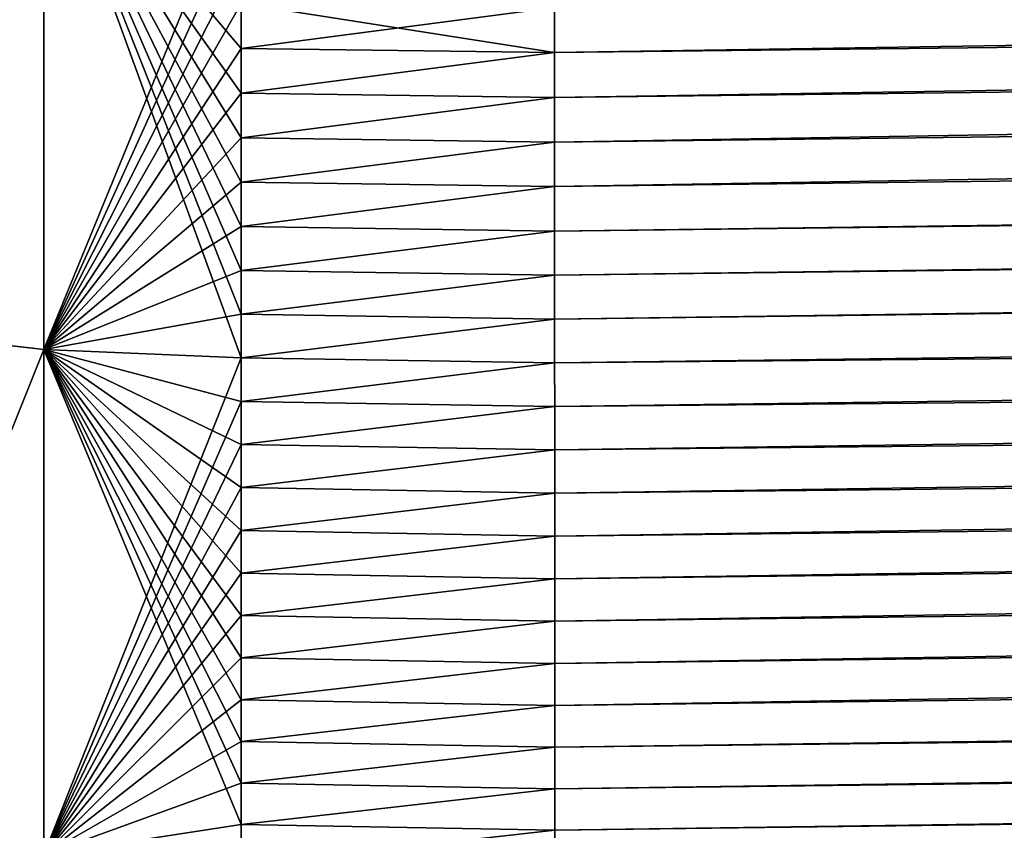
# Model space of a CAD drawing. Header units: metres. Extents: x -2 to 85, y -75 to 96.
# Tile 36 of 256: x 13.247 to 13.437, y -70.52 to -70.363. Entities that reach past the tile are written whole.
import ezdxf

# ---------------------------------------------------------------- set-up
doc = ezdxf.new("R2010")
doc.units = ezdxf.units.M
doc.layers.add('solid_20204500', color=7, linetype='CONTINUOUS')

msp = doc.modelspace()

# ---------------------------------------------------------------- linework, layer by layer
at = {"layer": 'solid_20204500'}
for points in [[(13.349973, -70.360809, 2.926308), (13.349975, -70.369507, 2.922848), (30.021578, -70.106682, 2.72136)], [(13.349975, -70.369507, 2.922848), (13.349977, -70.378174, 2.919306), (30.021578, -70.106682, 2.72136)], [(13.349977, -70.378174, 2.919306), (13.349978, -70.386803, 2.915683), (30.021578, -70.106682, 2.72136)], [(13.349978, -70.386803, 2.915683), (13.34998, -70.395401, 2.91198), (30.021578, -70.106682, 2.72136)], [(13.34998, -70.395401, 2.91198), (30.022192, -70.184311, 2.69057), (30.021578, -70.106682, 2.72136)], [(13.349974, -70.369507, -2.922848), (13.349972, -70.360809, -2.926308), (30.022192, -70.184311, -2.69057)], [(13.349976, -70.378174, -2.919306), (13.349974, -70.369507, -2.922848), (30.022192, -70.184311, -2.69057)], [(13.349977, -70.386803, -2.915683), (13.349976, -70.378174, -2.919306), (30.022192, -70.184311, -2.69057)], [(13.349979, -70.395401, -2.91198), (13.349977, -70.386803, -2.915683), (30.022192, -70.184311, -2.69057)], [(13.349981, -70.403961, -2.908197), (13.349979, -70.395401, -2.91198), (30.022192, -70.184311, -2.69057)], [(13.34998, -70.395401, 2.91198), (13.349982, -70.403961, 2.908197), (30.022192, -70.184311, 2.69057)], [(13.349981, -70.403961, -2.908197), (30.022192, -70.184311, -2.69057), (30.022377, -70.210762, -2.678313)], [(13.349982, -70.403961, 2.908197), (13.349984, -70.412491, 2.904334), (30.022192, -70.184311, 2.69057)], [(13.349984, -70.412491, 2.904334), (13.349986, -70.420975, 2.900392), (30.022192, -70.184311, 2.69057)], [(13.349986, -70.420975, 2.900392), (30.022377, -70.21077, 2.678312), (30.022192, -70.184311, 2.69057)], [(13.117211, -70.377014, -0.801206), (13.285197, -70.234612, -0.746997), (13.281281, -70.19474, -0.830554)], [(13.120618, -70.33448, -0.867111), (13.117211, -70.377014, -0.801206), (13.281281, -70.19474, -0.830554)], [(13.117224, -70.376961, 0.801278), (13.282689, -70.209106, 0.802784), (13.286075, -70.243683, 0.724518)], [(13.117224, -70.376961, 0.801278), (13.120632, -70.334335, 0.8673), (13.282689, -70.209106, 0.802784)], [(13.349983, -70.412491, -2.904334), (13.349981, -70.403961, -2.908197), (30.022377, -70.210762, -2.678313)], [(13.349985, -70.420975, -2.900392), (13.349983, -70.412491, -2.904334), (30.022377, -70.210762, -2.678313)], [(13.349987, -70.42942, -2.896371), (13.349985, -70.420975, -2.900392), (30.022377, -70.210762, -2.678313)], [(13.349986, -70.420975, 2.900392), (13.349988, -70.42942, 2.896371), (30.022377, -70.21077, 2.678312)], [(13.349987, -70.42942, -2.896371), (30.022377, -70.210762, -2.678313), (30.022791, -70.277725, -2.642907)], [(13.349988, -70.42942, 2.896371), (13.34999, -70.437836, 2.892272), (30.022377, -70.21077, 2.678312)], [(13.34999, -70.437836, 2.892272), (13.349992, -70.446198, 2.888096), (30.022377, -70.21077, 2.678312)], [(13.349992, -70.446198, 2.888096), (13.349994, -70.454529, 2.883843), (30.022377, -70.21077, 2.678312)], [(13.349994, -70.454529, 2.883843), (13.349996, -70.462814, 2.879514), (30.022377, -70.21077, 2.678312)], [(13.349996, -70.462814, 2.879514), (13.349998, -70.471054, 2.875108), (30.022377, -70.21077, 2.678312)], [(13.349998, -70.471054, 2.875108), (13.349999, -70.479256, 2.870625), (30.022377, -70.21077, 2.678312)], [(13.349999, -70.479256, 2.870625), (13.350001, -70.487411, 2.866067), (30.022377, -70.21077, 2.678312)], [(13.350001, -70.487411, 2.866067), (13.350003, -70.495522, 2.861434), (30.022377, -70.21077, 2.678312)], [(13.350003, -70.495522, 2.861434), (30.022791, -70.277725, 2.642907), (30.022377, -70.21077, 2.678312)], [(13.1122, -70.439926, -0.669241), (13.288092, -70.265244, -0.662602), (13.285197, -70.234612, -0.746997)], [(13.114372, -70.412102, -0.735112), (13.1122, -70.439926, -0.669241), (13.285197, -70.234612, -0.746997)], [(13.117211, -70.377014, -0.801206), (13.114372, -70.412102, -0.735112), (13.285197, -70.234612, -0.746997)], [(13.112197, -70.439941, 0.669184), (13.286075, -70.243683, 0.724518), (13.28856, -70.270279, 0.645644)], [(13.112197, -70.439941, 0.669184), (13.114379, -70.412102, 0.735106), (13.286075, -70.243683, 0.724518)], [(13.114379, -70.412102, 0.735106), (13.117224, -70.376961, 0.801278), (13.286075, -70.243683, 0.724518)], [(13.110481, -70.461021, -0.603855), (13.290064, -70.286819, -0.577929), (13.288092, -70.265244, -0.662602)], [(13.1122, -70.439926, -0.669241), (13.110481, -70.461021, -0.603855), (13.288092, -70.265244, -0.662602)], [(13.110472, -70.461052, 0.603785), (13.28856, -70.270279, 0.645644), (13.290258, -70.289047, 0.566577)], [(13.110472, -70.461052, 0.603785), (13.112197, -70.439941, 0.669184), (13.28856, -70.270279, 0.645644)], [(13.349989, -70.437836, -2.892272), (13.349987, -70.42942, -2.896371), (30.022791, -70.277725, -2.642907)], [(13.349991, -70.446198, -2.888096), (13.349989, -70.437836, -2.892272), (30.022791, -70.277725, -2.642907)], [(13.349993, -70.454529, -2.883843), (13.349991, -70.446198, -2.888096), (30.022791, -70.277725, -2.642907)], [(13.349995, -70.462814, -2.879514), (13.349993, -70.454529, -2.883843), (30.022791, -70.277725, -2.642907)], [(13.349997, -70.471054, -2.875108), (13.349995, -70.462814, -2.879514), (30.022791, -70.277725, -2.642907)], [(13.349998, -70.479256, -2.870625), (13.349997, -70.471054, -2.875108), (30.022791, -70.277725, -2.642907)], [(13.35, -70.487411, -2.866067), (13.349998, -70.479256, -2.870625), (30.022791, -70.277725, -2.642907)], [(13.350002, -70.495522, -2.861434), (13.35, -70.487411, -2.866067), (30.022791, -70.277725, -2.642907)], [(13.350004, -70.503586, -2.856726), (13.350002, -70.495522, -2.861434), (30.022791, -70.277725, -2.642907)], [(13.350003, -70.495522, 2.861434), (13.350005, -70.503586, 2.856726), (30.022791, -70.277725, 2.642907)], [(13.350004, -70.503586, -2.856726), (30.022791, -70.277725, -2.642907), (30.022953, -70.309181, -2.623938)], [(13.350005, -70.503586, 2.856726), (13.350007, -70.511612, 2.851943), (30.022791, -70.277725, 2.642907)], [(13.350007, -70.511612, 2.851943), (13.350009, -70.519585, 2.847085), (30.022791, -70.277725, 2.642907)], [(13.350009, -70.519585, 2.847085), (30.022953, -70.309181, 2.623938), (30.022791, -70.277725, 2.642907)], [(13.109335, -70.475632, -0.539147), (13.291125, -70.299706, -0.493115), (13.290064, -70.286819, -0.577929)], [(13.110481, -70.461021, -0.603855), (13.109335, -70.475632, -0.539147), (13.290064, -70.286819, -0.577929)], [(13.109324, -70.475655, 0.53909), (13.290258, -70.289047, 0.566577), (13.291166, -70.300262, 0.487443)], [(13.109324, -70.475655, 0.53909), (13.110472, -70.461052, 0.603785), (13.290258, -70.289047, 0.566577)], [(13.108579, -70.486839, -0.41195), (13.291421, -70.303993, -0.408759), (13.291125, -70.299706, -0.493115)], [(13.108632, -70.484222, -0.475075), (13.108579, -70.486839, -0.41195), (13.291125, -70.299706, -0.493115)], [(13.108624, -70.48423, 0.475039), (13.291166, -70.300262, 0.487443), (13.291421, -70.303993, 0.408759)], [(13.108624, -70.48423, 0.475039), (13.109324, -70.475655, 0.53909), (13.291166, -70.300262, 0.487443)], [(13.109335, -70.475632, -0.539147), (13.108632, -70.484222, -0.475075), (13.291125, -70.299706, -0.493115)], [(13.108579, -70.486839, 0.41195), (13.291421, -70.303993, -0.408759), (13.108579, -70.486839, -0.41195)], [(13.108579, -70.486839, 0.41195), (13.291421, -70.303993, 0.408759), (13.291421, -70.303993, -0.408759)], [(13.108624, -70.48423, 0.475039), (13.291421, -70.303993, 0.408759), (13.108579, -70.486839, 0.41195)], [(13.350006, -70.511612, -2.851943), (13.350004, -70.503586, -2.856726), (30.022953, -70.309181, -2.623938)], [(13.350008, -70.519585, -2.847085), (13.350006, -70.511612, -2.851943), (30.022953, -70.309181, -2.623938)], [(13.350009, -70.527519, -2.842153), (13.350008, -70.519585, -2.847085), (30.022953, -70.309181, -2.623938)], [(13.350009, -70.527519, -2.842153), (30.022953, -70.309181, -2.623938), (30.023191, -70.365562, -2.585778)], [(13.350009, -70.519585, 2.847085), (13.350011, -70.527519, 2.842153), (30.022953, -70.309181, 2.623938)], [(13.350011, -70.527519, 2.842153), (13.350013, -70.5354, 2.837147), (30.022953, -70.309181, 2.623938)], [(13.350013, -70.5354, 2.837147), (13.350014, -70.543243, 2.832067), (30.022953, -70.309181, 2.623938)], [(13.350014, -70.543243, 2.832067), (13.350016, -70.551033, 2.826915), (30.022953, -70.309181, 2.623938)], [(13.350016, -70.551033, 2.826915), (13.350018, -70.558777, 2.821689), (30.022953, -70.309181, 2.623938)], [(13.350018, -70.558777, 2.821689), (13.350019, -70.566467, 2.81639), (30.022953, -70.309181, 2.623938)], [(13.350019, -70.566467, 2.81639), (13.35002, -70.574112, 2.811019), (30.022953, -70.309181, 2.623938)], [(13.35002, -70.574112, 2.811019), (13.350021, -70.581711, 2.805576), (30.022953, -70.309181, 2.623938)], [(13.350021, -70.581711, 2.805576), (30.023191, -70.365562, 2.585778), (30.022953, -70.309181, 2.623938)], [(13.214324, -70.319977, 2.926054), (13.214346, -70.422592, 2.883661), (13.251487, -70.32383, 2.933758)], [(13.214344, -70.422546, -2.88368), (13.214334, -70.319923, -2.926077), (13.251486, -70.32383, -2.933758)], [(13.214344, -70.422546, -2.88368), (13.251486, -70.32383, -2.933758), (13.251473, -70.426804, -2.8911)], [(13.214346, -70.422592, 2.883661), (13.251474, -70.426804, 2.8911), (13.251487, -70.32383, 2.933758)], [(13.251473, -70.426804, -2.8911), (13.251486, -70.32383, -2.933758), (13.289531, -70.428444, -2.894491)], [(13.251487, -70.32383, 2.933758), (13.251474, -70.426804, 2.8911), (13.289531, -70.333855, 2.934189)], [(13.251486, -70.32383, -2.933758), (13.289531, -70.360046, -2.92433), (13.289531, -70.368721, -2.920881)], [(13.251486, -70.32383, -2.933758), (13.289531, -70.368721, -2.920881), (13.289531, -70.377357, -2.917351)], [(13.251486, -70.32383, -2.933758), (13.289531, -70.377357, -2.917351), (13.289531, -70.385956, -2.913741)], [(13.251486, -70.32383, -2.933758), (13.289531, -70.385956, -2.913741), (13.289531, -70.394524, -2.91005)], [(13.251486, -70.32383, -2.933758), (13.289531, -70.394524, -2.91005), (13.289531, -70.403061, -2.906279)], [(13.251486, -70.32383, -2.933758), (13.289531, -70.403061, -2.906279), (13.289531, -70.411552, -2.902429)], [(13.251486, -70.32383, -2.933758), (13.289531, -70.411552, -2.902429), (13.289531, -70.420013, -2.898499)], [(13.251486, -70.32383, -2.933758), (13.289531, -70.420013, -2.898499), (13.289531, -70.428444, -2.894491)], [(13.251474, -70.426804, 2.8911), (13.289531, -70.342621, 2.930984), (13.289531, -70.333855, 2.934189)], [(13.251474, -70.426804, 2.8911), (13.289531, -70.351349, 2.927698), (13.289531, -70.342621, 2.930984)], [(13.251474, -70.426804, 2.8911), (13.289531, -70.360054, 2.92433), (13.289531, -70.351349, 2.927698)], [(13.251474, -70.426804, 2.8911), (13.289531, -70.368721, 2.920881), (13.289531, -70.360054, 2.92433)], [(13.289531, -70.360046, -2.92433), (13.349972, -70.360809, -2.926308), (13.349974, -70.369507, -2.922848)], [(13.289531, -70.368721, -2.920881), (13.289531, -70.360046, -2.92433), (13.349974, -70.369507, -2.922848)], [(13.289531, -70.360054, 2.92433), (13.289531, -70.368721, 2.920881), (13.349973, -70.360809, 2.926308)], [(13.289531, -70.368721, 2.920881), (13.349975, -70.369507, 2.922848), (13.349973, -70.360809, 2.926308)], [(13.350011, -70.5354, -2.837147), (13.350009, -70.527519, -2.842153), (30.023191, -70.365562, -2.585778)], [(13.350013, -70.543243, -2.832067), (13.350011, -70.5354, -2.837147), (30.023191, -70.365562, -2.585778)], [(13.350015, -70.551033, -2.826915), (13.350013, -70.543243, -2.832067), (30.023191, -70.365562, -2.585778)], [(13.350016, -70.558777, -2.821689), (13.350015, -70.551033, -2.826915), (30.023191, -70.365562, -2.585778)], [(13.350018, -70.566467, -2.81639), (13.350016, -70.558777, -2.821689), (30.023191, -70.365562, -2.585778)], [(13.350019, -70.574112, -2.811019), (13.350018, -70.566467, -2.81639), (30.023191, -70.365562, -2.585778)], [(13.35002, -70.581711, -2.805576), (13.350019, -70.574112, -2.811019), (30.023191, -70.365562, -2.585778)], [(13.350021, -70.589256, -2.800061), (13.35002, -70.581711, -2.805576), (30.023191, -70.365562, -2.585778)], [(13.350021, -70.589256, -2.800061), (30.023191, -70.365562, -2.585778), (30.023302, -70.400726, -2.558983)], [(13.350021, -70.581711, 2.805576), (13.350023, -70.589256, 2.800061), (30.023191, -70.365562, 2.585778)], [(13.350023, -70.589256, 2.800061), (13.350024, -70.596756, 2.794475), (30.023191, -70.365562, 2.585778)], [(13.350024, -70.596756, 2.794475), (13.350025, -70.604195, 2.788819), (30.023191, -70.365562, 2.585778)], [(13.350025, -70.604195, 2.788819), (13.350026, -70.611588, 2.783093), (30.023191, -70.365562, 2.585778)], [(13.350026, -70.611588, 2.783093), (13.350027, -70.618927, 2.777298), (30.023191, -70.365562, 2.585778)], [(13.350027, -70.618927, 2.777298), (30.023302, -70.400726, 2.558982), (30.023191, -70.365562, 2.585778)], [(13.251474, -70.426804, 2.8911), (13.289531, -70.377357, 2.917351), (13.289531, -70.368721, 2.920881)], [(13.289531, -70.377357, -2.917351), (13.289531, -70.368721, -2.920881), (13.349974, -70.369507, -2.922848)], [(13.289531, -70.368721, 2.920881), (13.289531, -70.377357, 2.917351), (13.349975, -70.369507, 2.922848)], [(13.289531, -70.377357, -2.917351), (13.349974, -70.369507, -2.922848), (13.349976, -70.378174, -2.919306)], [(13.289531, -70.377357, 2.917351), (13.349977, -70.378174, 2.919306), (13.349975, -70.369507, 2.922848)], [(13.251474, -70.426804, 2.8911), (13.289531, -70.385956, 2.913741), (13.289531, -70.377357, 2.917351)], [(13.289531, -70.385956, -2.913741), (13.289531, -70.377357, -2.917351), (13.349976, -70.378174, -2.919306)], [(13.289531, -70.377357, 2.917351), (13.289531, -70.385956, 2.913741), (13.349977, -70.378174, 2.919306)], [(13.289531, -70.385956, -2.913741), (13.349976, -70.378174, -2.919306), (13.349977, -70.386803, -2.915683)], [(13.289531, -70.385956, 2.913741), (13.349978, -70.386803, 2.915683), (13.349977, -70.378174, 2.919306)], [(13.251474, -70.426804, 2.8911), (13.289531, -70.394524, 2.91005), (13.289531, -70.385956, 2.913741)], [(13.289531, -70.394524, -2.91005), (13.289531, -70.385956, -2.913741), (13.349977, -70.386803, -2.915683)], [(13.289531, -70.385956, 2.913741), (13.289531, -70.394524, 2.91005), (13.349978, -70.386803, 2.915683)], [(13.289531, -70.394524, -2.91005), (13.349977, -70.386803, -2.915683), (13.349979, -70.395401, -2.91198)], [(13.289531, -70.394524, 2.91005), (13.34998, -70.395401, 2.91198), (13.349978, -70.386803, 2.915683)], [(13.251474, -70.426804, 2.8911), (13.289531, -70.403061, 2.906279), (13.289531, -70.394524, 2.91005)], [(13.289531, -70.403061, -2.906279), (13.289531, -70.394524, -2.91005), (13.349979, -70.395401, -2.91198)], [(13.289531, -70.394524, 2.91005), (13.289531, -70.403061, 2.906279), (13.34998, -70.395401, 2.91198)], [(13.289531, -70.403061, -2.906279), (13.349979, -70.395401, -2.91198), (13.349981, -70.403961, -2.908197)], [(13.289531, -70.403061, 2.906279), (13.349982, -70.403961, 2.908197), (13.34998, -70.395401, 2.91198)], [(13.350022, -70.596756, -2.794475), (13.350021, -70.589256, -2.800061), (30.023302, -70.400726, -2.558983)], [(13.350024, -70.604195, -2.788819), (13.350022, -70.596756, -2.794475), (30.023302, -70.400726, -2.558983)], [(13.350025, -70.611588, -2.783093), (13.350024, -70.604195, -2.788819), (30.023302, -70.400726, -2.558983)], [(13.350026, -70.618927, -2.777298), (13.350025, -70.611588, -2.783093), (30.023302, -70.400726, -2.558983)], [(13.350027, -70.626205, -2.771434), (13.350026, -70.618927, -2.777298), (30.023302, -70.400726, -2.558983)], [(13.350027, -70.626205, -2.771434), (30.023302, -70.400726, -2.558983), (30.023394, -70.446877, -2.519831)], [(13.350027, -70.618927, 2.777298), (13.350028, -70.626205, 2.771434), (30.023302, -70.400726, 2.558982)], [(13.350028, -70.626205, 2.771434), (13.350029, -70.633438, 2.765502), (30.023302, -70.400726, 2.558982)], [(13.350029, -70.633438, 2.765502), (13.35003, -70.64061, 2.759502), (30.023302, -70.400726, 2.558982)], [(13.35003, -70.64061, 2.759502), (13.350031, -70.647728, 2.753435), (30.023302, -70.400726, 2.558982)], [(13.350031, -70.654785, 2.747302), (13.350032, -70.661789, 2.741103), (30.023302, -70.400726, 2.558982)], [(13.350031, -70.647728, 2.753435), (13.350031, -70.654785, 2.747302), (30.023302, -70.400726, 2.558982)], [(13.350032, -70.661789, 2.741103), (30.023394, -70.446877, 2.519831), (30.023302, -70.400726, 2.558982)], [(13.251474, -70.426804, 2.8911), (13.289531, -70.41156, 2.902429), (13.289531, -70.403061, 2.906279)], [(13.289531, -70.411552, -2.902429), (13.289531, -70.403061, -2.906279), (13.349981, -70.403961, -2.908197)], [(13.289531, -70.403061, 2.906279), (13.289531, -70.41156, 2.902429), (13.349982, -70.403961, 2.908197)], [(13.289531, -70.411552, -2.902429), (13.349981, -70.403961, -2.908197), (13.349983, -70.412491, -2.904334)], [(13.289531, -70.41156, 2.902429), (13.349984, -70.412491, 2.904334), (13.349982, -70.403961, 2.908197)], [(13.251474, -70.426804, 2.8911), (13.289531, -70.420021, 2.898499), (13.289531, -70.41156, 2.902429)], [(13.289531, -70.420013, -2.898499), (13.289531, -70.411552, -2.902429), (13.349983, -70.412491, -2.904334)], [(13.289531, -70.41156, 2.902429), (13.289531, -70.420021, 2.898499), (13.349984, -70.412491, 2.904334)], [(13.289531, -70.420013, -2.898499), (13.349983, -70.412491, -2.904334), (13.349985, -70.420975, -2.900392)], [(13.289531, -70.420021, 2.898499), (13.349986, -70.420975, 2.900392), (13.349984, -70.412491, 2.904334)], [(13.251474, -70.426804, 2.8911), (13.289531, -70.428444, 2.89449), (13.289531, -70.420021, 2.898499)], [(13.289531, -70.428444, -2.894491), (13.289531, -70.420013, -2.898499), (13.349985, -70.420975, -2.900392)], [(13.289531, -70.420021, 2.898499), (13.289531, -70.428444, 2.89449), (13.349986, -70.420975, 2.900392)], [(13.289531, -70.428444, -2.894491), (13.349985, -70.420975, -2.900392), (13.349987, -70.42942, -2.896371)], [(13.289531, -70.428444, 2.89449), (13.349988, -70.42942, 2.896371), (13.349986, -70.420975, 2.900392)], [(13.214343, -70.519585, -2.830107), (13.214344, -70.422546, -2.88368), (13.251473, -70.426804, -2.8911)], [(13.214346, -70.422592, 2.883661), (13.214355, -70.519615, 2.830092), (13.251474, -70.426804, 2.8911)], [(13.214343, -70.519585, -2.830107), (13.251473, -70.426804, -2.8911), (13.251466, -70.524361, -2.837182)], [(13.214355, -70.519615, 2.830092), (13.251467, -70.524361, 2.837182), (13.251474, -70.426804, 2.8911)], [(13.251466, -70.524361, -2.837182), (13.251473, -70.426804, -2.8911), (13.289531, -70.518448, -2.845292)], [(13.251474, -70.426804, 2.8911), (13.251467, -70.524361, 2.837182), (13.289531, -70.428444, 2.89449)], [(13.251473, -70.426804, -2.8911), (13.289531, -70.428444, -2.894491), (13.289531, -70.436829, -2.890404)], [(13.251473, -70.426804, -2.8911), (13.289531, -70.436829, -2.890404), (13.289531, -70.445175, -2.886238)], [(13.251473, -70.426804, -2.8911), (13.289531, -70.445175, -2.886238), (13.289531, -70.453484, -2.881995)], [(13.251473, -70.426804, -2.8911), (13.289531, -70.453484, -2.881995), (13.289531, -70.461754, -2.877674)], [(13.251473, -70.426804, -2.8911), (13.289531, -70.461754, -2.877674), (13.289531, -70.469978, -2.873276)], [(13.251473, -70.426804, -2.8911), (13.289531, -70.469978, -2.873276), (13.289531, -70.478165, -2.868802)], [(13.251473, -70.426804, -2.8911), (13.289531, -70.478165, -2.868802), (13.289531, -70.486313, -2.864251)], [(13.251473, -70.426804, -2.8911), (13.289531, -70.486313, -2.864251), (13.289531, -70.494408, -2.859624)], [(13.251473, -70.426804, -2.8911), (13.289531, -70.494408, -2.859624), (13.289531, -70.502472, -2.854922)], [(13.251473, -70.426804, -2.8911), (13.289531, -70.502472, -2.854922), (13.289531, -70.510483, -2.850144)], [(13.251473, -70.426804, -2.8911), (13.289531, -70.510483, -2.850144), (13.289531, -70.518448, -2.845292)], [(13.251467, -70.524361, 2.837182), (13.289531, -70.436829, 2.890403), (13.289531, -70.428444, 2.89449)], [(13.289531, -70.436829, -2.890404), (13.289531, -70.428444, -2.894491), (13.349987, -70.42942, -2.896371)], [(13.289531, -70.428444, 2.89449), (13.289531, -70.436829, 2.890403), (13.349988, -70.42942, 2.896371)], [(13.289531, -70.436829, -2.890404), (13.349987, -70.42942, -2.896371), (13.349989, -70.437836, -2.892272)], [(13.289531, -70.436829, 2.890403), (13.34999, -70.437836, 2.892272), (13.349988, -70.42942, 2.896371)], [(13.251467, -70.524361, 2.837182), (13.289531, -70.445175, 2.886238), (13.289531, -70.436829, 2.890403)], [(13.289531, -70.445175, -2.886238), (13.289531, -70.436829, -2.890404), (13.349989, -70.437836, -2.892272)], [(13.289531, -70.436829, 2.890403), (13.289531, -70.445175, 2.886238), (13.34999, -70.437836, 2.892272)], [(13.289531, -70.445175, -2.886238), (13.349989, -70.437836, -2.892272), (13.349991, -70.446198, -2.888096)], [(13.289531, -70.445175, 2.886238), (13.349992, -70.446198, 2.888096), (13.34999, -70.437836, 2.892272)], [(13.251467, -70.524361, 2.837182), (13.289531, -70.453484, 2.881995), (13.289531, -70.445175, 2.886238)], [(13.289531, -70.453484, -2.881995), (13.289531, -70.445175, -2.886238), (13.349991, -70.446198, -2.888096)], [(13.289531, -70.445175, 2.886238), (13.289531, -70.453484, 2.881995), (13.349992, -70.446198, 2.888096)], [(13.289531, -70.453484, -2.881995), (13.349991, -70.446198, -2.888096), (13.349993, -70.454529, -2.883843)], [(13.289531, -70.453484, 2.881995), (13.349994, -70.454529, 2.883843), (13.349992, -70.446198, 2.888096)], [(13.350028, -70.633438, -2.765502), (13.350027, -70.626205, -2.771434), (30.023394, -70.446877, -2.519831)], [(13.350029, -70.64061, -2.759502), (13.350028, -70.633438, -2.765502), (30.023394, -70.446877, -2.519831)], [(13.350029, -70.647728, -2.753435), (13.350029, -70.64061, -2.759502), (30.023394, -70.446877, -2.519831)], [(13.35003, -70.654785, -2.747302), (13.350029, -70.647728, -2.753435), (30.023394, -70.446877, -2.519831)], [(13.350031, -70.661789, -2.741103), (13.35003, -70.654785, -2.747302), (30.023394, -70.446877, -2.519831)], [(13.350031, -70.668732, -2.734839), (30.023394, -70.446877, -2.519831), (30.023418, -70.484291, -2.484294)], [(13.350031, -70.668732, -2.734839), (13.350031, -70.661789, -2.741103), (30.023394, -70.446877, -2.519831)], [(13.350032, -70.661789, 2.741103), (13.350033, -70.668732, 2.734839), (30.023394, -70.446877, 2.519831)], [(13.350033, -70.689209, 2.715661), (13.350034, -70.695915, 2.709141), (30.023394, -70.446877, 2.519831)], [(13.350033, -70.682449, 2.722117), (13.350033, -70.689209, 2.715661), (30.023394, -70.446877, 2.519831)], [(13.350033, -70.675621, 2.72851), (13.350033, -70.682449, 2.722117), (30.023394, -70.446877, 2.519831)], [(13.350033, -70.668732, 2.734839), (13.350033, -70.675621, 2.72851), (30.023394, -70.446877, 2.519831)], [(13.350034, -70.70256, 2.70256), (30.023418, -70.484291, 2.484294), (30.023394, -70.446877, 2.519831)], [(13.350034, -70.695915, 2.709141), (13.350034, -70.70256, 2.70256), (30.023394, -70.446877, 2.519831)], [(13.251467, -70.524361, 2.837182), (13.289531, -70.461754, 2.877674), (13.289531, -70.453484, 2.881995)], [(13.289531, -70.461754, -2.877674), (13.289531, -70.453484, -2.881995), (13.349993, -70.454529, -2.883843)], [(13.289531, -70.453484, 2.881995), (13.289531, -70.461754, 2.877674), (13.349994, -70.454529, 2.883843)], [(13.289531, -70.461754, -2.877674), (13.349993, -70.454529, -2.883843), (13.349995, -70.462814, -2.879514)], [(13.289531, -70.461754, 2.877674), (13.349996, -70.462814, 2.879514), (13.349994, -70.454529, 2.883843)], [(13.251467, -70.524361, 2.837182), (13.289531, -70.469978, 2.873276), (13.289531, -70.461754, 2.877674)], [(13.289531, -70.469978, -2.873276), (13.289531, -70.461754, -2.877674), (13.349995, -70.462814, -2.879514)], [(13.289531, -70.461754, 2.877674), (13.289531, -70.469978, 2.873276), (13.349996, -70.462814, 2.879514)], [(13.289531, -70.469978, -2.873276), (13.349995, -70.462814, -2.879514), (13.349997, -70.471054, -2.875108)], [(13.289531, -70.469978, 2.873276), (13.349998, -70.471054, 2.875108), (13.349996, -70.462814, 2.879514)], [(13.251467, -70.524361, 2.837182), (13.289531, -70.478165, 2.868801), (13.289531, -70.469978, 2.873276)], [(13.289531, -70.478165, -2.868802), (13.289531, -70.469978, -2.873276), (13.349997, -70.471054, -2.875108)], [(13.289531, -70.469978, 2.873276), (13.289531, -70.478165, 2.868801), (13.349998, -70.471054, 2.875108)], [(13.289531, -70.478165, -2.868802), (13.349997, -70.471054, -2.875108), (13.349998, -70.479256, -2.870625)], [(13.289531, -70.478165, 2.868801), (13.349999, -70.479256, 2.870625), (13.349998, -70.471054, 2.875108)], [(13.251467, -70.524361, 2.837182), (13.289531, -70.486313, 2.86425), (13.289531, -70.478165, 2.868801)], [(13.289531, -70.486313, -2.864251), (13.289531, -70.478165, -2.868802), (13.349998, -70.479256, -2.870625)], [(13.289531, -70.478165, 2.868801), (13.289531, -70.486313, 2.86425), (13.349999, -70.479256, 2.870625)], [(13.289531, -70.486313, -2.864251), (13.349998, -70.479256, -2.870625), (13.35, -70.487411, -2.866067)], [(13.289531, -70.486313, 2.86425), (13.350001, -70.487411, 2.866067), (13.349999, -70.479256, 2.870625)], [(13.350031, -70.675621, -2.72851), (13.350031, -70.668732, -2.734839), (30.023418, -70.484291, -2.484294)], [(13.350032, -70.682449, -2.722117), (13.350031, -70.675621, -2.72851), (30.023418, -70.484291, -2.484294)], [(13.350032, -70.70256, -2.70256), (30.023418, -70.484291, -2.484294), (30.023392, -70.520851, -2.445739)], [(13.350032, -70.689209, -2.715661), (13.350032, -70.682449, -2.722117), (30.023418, -70.484291, -2.484294)], [(13.350032, -70.695915, -2.709141), (13.350032, -70.689209, -2.715661), (30.023418, -70.484291, -2.484294)], [(13.350032, -70.70256, -2.70256), (13.350032, -70.695915, -2.709141), (30.023418, -70.484291, -2.484294)], [(13.350033, -70.73484, 2.668736), (30.023392, -70.520851, 2.445739), (30.023418, -70.484291, 2.484294)], [(13.350033, -70.728508, 2.675621), (13.350033, -70.73484, 2.668736), (30.023418, -70.484291, 2.484294)], [(13.350033, -70.722115, 2.682447), (13.350033, -70.728508, 2.675621), (30.023418, -70.484291, 2.484294)], [(13.350033, -70.71566, 2.689212), (13.350033, -70.722115, 2.682447), (30.023418, -70.484291, 2.484294)], [(13.350034, -70.709145, 2.695917), (13.350033, -70.71566, 2.689212), (30.023418, -70.484291, 2.484294)], [(13.350034, -70.70256, 2.70256), (13.350034, -70.709145, 2.695917), (30.023418, -70.484291, 2.484294)], [(13.251467, -70.524361, 2.837182), (13.289531, -70.494415, 2.859624), (13.289531, -70.486313, 2.86425)], [(13.289531, -70.494408, -2.859624), (13.289531, -70.486313, -2.864251), (13.35, -70.487411, -2.866067)], [(13.289531, -70.486313, 2.86425), (13.289531, -70.494415, 2.859624), (13.350001, -70.487411, 2.866067)], [(13.289531, -70.494408, -2.859624), (13.35, -70.487411, -2.866067), (13.350002, -70.495522, -2.861434)], [(13.289531, -70.494415, 2.859624), (13.350003, -70.495522, 2.861434), (13.350001, -70.487411, 2.866067)], [(13.251467, -70.524361, 2.837182), (13.289531, -70.502472, 2.854921), (13.289531, -70.494415, 2.859624)], [(13.289531, -70.502472, -2.854922), (13.289531, -70.494408, -2.859624), (13.350002, -70.495522, -2.861434)], [(13.289531, -70.494415, 2.859624), (13.289531, -70.502472, 2.854921), (13.350003, -70.495522, 2.861434)], [(13.289531, -70.502472, -2.854922), (13.350002, -70.495522, -2.861434), (13.350004, -70.503586, -2.856726)], [(13.289531, -70.502472, 2.854921), (13.350005, -70.503586, 2.856726), (13.350003, -70.495522, 2.861434)], [(13.251467, -70.524361, 2.837182), (13.289531, -70.510483, 2.850144), (13.289531, -70.502472, 2.854921)], [(13.289531, -70.510483, -2.850144), (13.289531, -70.502472, -2.854922), (13.350004, -70.503586, -2.856726)], [(13.289531, -70.502472, 2.854921), (13.289531, -70.510483, 2.850144), (13.350005, -70.503586, 2.856726)], [(13.289531, -70.510483, -2.850144), (13.350004, -70.503586, -2.856726), (13.350006, -70.511612, -2.851943)], [(13.289531, -70.510483, 2.850144), (13.350007, -70.511612, 2.851943), (13.350005, -70.503586, 2.856726)], [(13.251467, -70.524361, 2.837182), (13.289531, -70.518448, 2.845291), (13.289531, -70.510483, 2.850144)], [(13.289531, -70.518448, -2.845292), (13.289531, -70.510483, -2.850144), (13.350006, -70.511612, -2.851943)], [(13.289531, -70.510483, 2.850144), (13.289531, -70.518448, 2.845291), (13.350007, -70.511612, 2.851943)], [(13.289531, -70.518448, -2.845292), (13.350006, -70.511612, -2.851943), (13.350008, -70.519585, -2.847085)], [(13.289531, -70.518448, 2.845291), (13.350009, -70.519585, 2.847085), (13.350007, -70.511612, 2.851943)], [(13.251466, -70.524361, -2.837182), (13.289531, -70.518448, -2.845292), (13.289531, -70.526375, -2.840365)], [(13.251467, -70.524361, 2.837182), (13.289531, -70.526375, 2.840365), (13.289531, -70.518448, 2.845291)], [(13.289531, -70.526375, -2.840365), (13.289531, -70.518448, -2.845292), (13.350008, -70.519585, -2.847085)], [(13.289531, -70.518448, 2.845291), (13.289531, -70.526375, 2.840365), (13.350009, -70.519585, 2.847085)], [(13.214342, -70.609848, -2.766092), (13.214343, -70.519585, -2.830107), (13.251466, -70.524361, -2.837182)], [(13.289531, -70.526375, -2.840365), (13.350008, -70.519585, -2.847085), (13.350009, -70.527519, -2.842153)], [(13.289531, -70.526375, 2.840365), (13.350011, -70.527519, 2.842153), (13.350009, -70.519585, 2.847085)]]:
    msp.add_3dface(points, dxfattribs=at)

doc.saveas('drawing.dxf')
